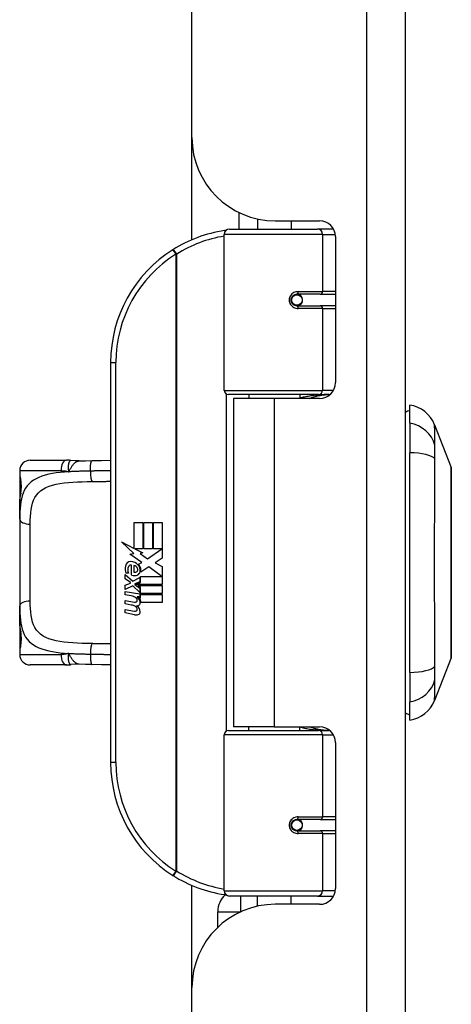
# Model space of a CAD drawing. Header units: inches. Extents: x 3 to 112, y 6 to 61.
# Tile 43 of 140: x 26.94 to 28.55, y 15.96 to 19.65. Entities that reach past the tile are written whole.
import ezdxf

# ---------------------------------------------------------------- set-up
doc = ezdxf.new("R2010")
doc.units = ezdxf.units.IN
doc.header["$MEASUREMENT"] = 0
doc.layers.add('Visible Edges(ANSI)', color=7, linetype='Continuous', lineweight=25)
doc.layers.add('Visible Tangent Edges(ANSI)', color=7, linetype='Continuous', lineweight=25)

msp = doc.modelspace()

# ---------------------------------------------------------------- linework, layer by layer
at = {"layer": 'Visible Edges(ANSI)'}
for p, q in [((28.3828, 13.5147), (28.3828, 43.0257)), ((27.5828, 19.2117), (27.5828, 37.3287)), ((27.5828, 18.8289), (27.5828, 19.2117)), ((27.7578, 18.9313), (27.7578, 18.8687)), ((27.8278, 18.9069), (27.8278, 18.8687)), ((27.8948, 18.8997), (28.0608, 18.8997)), ((27.9538, 18.8997), (27.9538, 18.8687)), ((27.723, 18.8687), (28.0529, 18.8687)), ((28.1113, 18.8687), (28.0529, 18.8687)), ((28.1113, 18.8687), (28.1127, 18.8687)), ((27.7033, 18.2643), (27.7033, 18.849)), ((28.1198, 18.8406), (28.1198, 18.2932)), ((27.9702, 18.6239), (27.9706, 18.622)), ((27.9755, 18.6226), (27.9705, 18.6226)), ((28.0624, 18.6246), (27.9755, 18.6246)), ((27.9778, 18.6225), (27.9778, 18.6244)), ((28.0624, 18.6246), (28.1198, 18.6246)), ((27.9755, 18.5813), (28.0624, 18.5813)), ((27.9785, 18.5835), (27.979, 18.5813)), ((28.1198, 18.5813), (28.0624, 18.5813)), ((27.2783, 18.3687), (27.2783, 16.8687)), ((28.0567, 18.2486), (27.7191, 18.2486)), ((27.8908, 18.2342), (27.7378, 18.2342)), ((27.7378, 18.2342), (27.7378, 17.0032)), ((27.7953, 18.2486), (27.7953, 18.2342)), ((28.0608, 18.2342), (27.8908, 18.2342)), ((27.9863, 18.2486), (27.9863, 18.2342)), ((28.0567, 18.2486), (28.0994, 18.2486)), ((28.3986, 18.1411), (28.3986, 18.2092)), ((28.3986, 18.1411), (28.3986, 18.0304)), ((28.491, 18.1352), (28.5531, 17.9755)), ((28.3986, 17.2069), (28.3986, 18.0304)), ((26.9773, 18.0025), (27.1127, 18.0025)), ((26.9379, 17.9631), (26.9379, 17.9435)), ((26.9379, 17.9435), (26.9379, 17.8196)), ((26.9379, 17.7813), (26.9379, 17.8196)), ((26.9379, 17.7813), (26.9379, 17.456)), ((27.3662, 17.7687), (27.3983, 17.7687)), ((27.3662, 17.6717), (27.3662, 17.7687)), ((27.3983, 17.7687), (27.3983, 17.67)), ((27.4028, 17.7687), (27.4349, 17.7687)), ((27.4028, 17.67), (27.4028, 17.7687)), ((27.4349, 17.7687), (27.4349, 17.67)), ((27.4391, 17.67), (27.4391, 17.7687)), ((27.4391, 17.7687), (27.4712, 17.7687)), ((27.4712, 17.7687), (27.4712, 17.6349)), ((27.3185, 17.6965), (27.3662, 17.6717)), ((27.3647, 17.6527), (27.3185, 17.6965)), ((27.3505, 17.6507), (27.3647, 17.6527)), ((27.3946, 17.6193), (27.3505, 17.6507)), ((27.3695, 17.67), (27.3989, 17.6547)), ((27.3983, 17.67), (27.3695, 17.67)), ((27.3989, 17.6547), (27.3889, 17.6527)), ((27.3889, 17.6527), (27.4169, 17.6331)), ((27.4349, 17.67), (27.4028, 17.67)), ((27.4169, 17.6331), (27.4706, 17.67)), ((27.4706, 17.67), (27.4391, 17.67)), ((27.3566, 17.5722), (27.3566, 17.6088)), ((27.3656, 17.6073), (27.3656, 17.5833)), ((27.383, 17.6123), (27.3946, 17.6193)), ((27.4712, 17.6349), (27.4451, 17.6172)), ((27.4451, 17.6172), (27.4712, 17.6034)), ((27.3329, 17.5734), (27.3608, 17.5488)), ((27.3329, 17.5572), (27.3329, 17.5734)), ((27.3446, 17.5788), (27.3356, 17.5788)), ((27.421, 17.6031), (27.3911, 17.5824)), ((27.47, 17.5665), (27.421, 17.6031)), ((27.4712, 17.6034), (27.4712, 17.5365)), ((27.3524, 17.5437), (27.3329, 17.5572)), ((27.3329, 17.5338), (27.3524, 17.5413)), ((27.3329, 17.5176), (27.3329, 17.5338)), ((27.3524, 17.5413), (27.3524, 17.5437)), ((27.3608, 17.5488), (27.3875, 17.5626)), ((27.3875, 17.5464), (27.3692, 17.5386)), ((27.3692, 17.5386), (27.3692, 17.5365)), ((27.3692, 17.5365), (27.3875, 17.5231)), ((27.3727, 17.5365), (27.3904, 17.544)), ((27.4712, 17.5365), (27.3727, 17.5365)), ((27.38, 17.5323), (27.4712, 17.5323)), ((27.3904, 17.5247), (27.38, 17.5323)), ((27.3875, 17.5626), (27.3875, 17.5464)), ((27.3904, 17.5665), (27.47, 17.5665)), ((27.3904, 17.544), (27.3904, 17.5665)), ((27.4712, 17.5323), (27.4712, 17.5026)), ((27.361, 17.5311), (27.3329, 17.5176)), ((27.3329, 17.5107), (27.3875, 17.501)), ((27.3329, 17.4975), (27.3329, 17.5107)), ((27.3554, 17.4935), (27.3329, 17.4975)), ((27.3875, 17.5068), (27.361, 17.5311)), ((27.3875, 17.5231), (27.3875, 17.5068)), ((27.3875, 17.501), (27.3875, 17.4897)), ((27.3904, 17.5026), (27.3904, 17.5247)), ((27.4712, 17.5026), (27.3904, 17.5026)), ((27.3904, 17.4984), (27.4712, 17.4984)), ((27.3904, 17.4861), (27.3904, 17.4984)), ((27.4712, 17.4984), (27.4712, 17.4687)), ((27.3329, 17.4768), (27.3674, 17.4707)), ((27.3329, 17.4636), (27.3329, 17.4768)), ((27.3554, 17.4596), (27.3329, 17.4636)), ((27.3779, 17.4905), (27.3779, 17.4876)), ((27.3875, 17.4897), (27.3779, 17.4905)), ((27.3842, 17.4866), (27.3904, 17.4861)), ((27.4712, 17.4687), (27.3917, 17.4687)), ((26.9379, 17.4177), (26.9379, 17.456)), ((27.3329, 17.4432), (27.3674, 17.4371)), ((27.3329, 17.43), (27.3329, 17.4432)), ((27.3672, 17.4233), (27.3329, 17.43)), ((26.9379, 17.4177), (26.9379, 17.2939)), ((26.9379, 17.2939), (26.9379, 17.2742)), ((28.5531, 17.2618), (28.491, 17.1021)), ((27.1127, 17.2348), (26.9773, 17.2348)), ((28.3986, 17.2069), (28.3986, 17.0962)), ((28.3986, 17.0281), (28.3986, 17.0962)), ((27.7191, 16.9887), (28.0567, 16.9887)), ((27.8908, 17.0032), (27.7378, 17.0032)), ((27.7953, 16.9887), (27.7953, 17.0032)), ((27.8908, 17.0032), (28.0608, 17.0032)), ((27.9863, 16.9887), (27.9863, 17.0032)), ((28.0994, 16.9887), (28.0567, 16.9887)), ((27.7033, 16.3883), (27.7033, 16.973)), ((28.1198, 16.9441), (28.1198, 16.3967)), ((28.0624, 16.6561), (27.9755, 16.6561)), ((27.9785, 16.6539), (27.979, 16.6561)), ((28.0624, 16.6561), (28.1198, 16.6561)), ((27.9702, 16.6134), (27.9706, 16.6153)), ((27.9705, 16.6147), (27.9755, 16.6147)), ((27.9755, 16.6128), (28.0624, 16.6128)), ((27.9778, 16.6149), (27.9778, 16.6129)), ((28.1198, 16.6128), (28.0624, 16.6128)), ((27.5828, 16.0257), (27.5828, 16.4085)), ((28.0529, 16.3687), (27.723, 16.3687)), ((27.8278, 16.3304), (27.8278, 16.3687)), ((27.9538, 16.3377), (27.9538, 16.3687)), ((28.0529, 16.3687), (28.1113, 16.3687)), ((28.1127, 16.3687), (28.1113, 16.3687)), ((28.0608, 16.3377), (27.8948, 16.3377)), ((27.6791, 16.251), (27.6791, 16.3097)), ((27.5828, 13.5147), (27.5828, 16.0257))]:
    msp.add_line(p, q, dxfattribs=at)
at = {"layer": 'Visible Edges(ANSI)', "flags": 128}
for points in [[(27.7103, 18.864), (27.71, 18.864), (27.7098, 18.8639), (27.7095, 18.8639), (27.7093, 18.8639), (27.7091, 18.8638), (27.7088, 18.8638), (27.7086, 18.8638), (27.7083, 18.8637), (27.7081, 18.8637), (27.7078, 18.8637), (27.7076, 18.8636), (27.7073, 18.8636), (27.7071, 18.8636), (27.7068, 18.8635), (27.7066, 18.8635), (27.7063, 18.8634), (27.7061, 18.8634), (27.7058, 18.8634), (27.7056, 18.8633), (27.7053, 18.8633), (27.7051, 18.8633), (27.7048, 18.8632), (27.7046, 18.8632), (27.7043, 18.8632)], [(27.9755, 18.5813), (27.9729, 18.5814), (27.9702, 18.5819), (27.9677, 18.5827), (27.9652, 18.5839), (27.9628, 18.5854), (27.9606, 18.5872), (27.9587, 18.5893), (27.957, 18.5917), (27.9557, 18.5943), (27.9547, 18.597), (27.954, 18.5999), (27.9538, 18.6029), (27.954, 18.6058), (27.9546, 18.6087), (27.9556, 18.6115), (27.957, 18.6141), (27.9586, 18.6165), (27.9606, 18.6186), (27.9628, 18.6204), (27.9651, 18.6219), (27.9676, 18.6231), (27.9702, 18.6239), (27.9729, 18.6244), (27.9755, 18.6246)], [(28.0225, 18.2341), (28.0255, 18.2353), (28.0286, 18.2365), (28.0316, 18.2376), (28.0346, 18.2386), (28.0377, 18.2396), (28.0407, 18.2405), (28.0438, 18.2414), (28.0469, 18.2422), (28.05, 18.243), (28.053, 18.2437), (28.0561, 18.2444), (28.0592, 18.245), (28.0623, 18.2456), (28.0654, 18.2461), (28.0685, 18.2466), (28.0717, 18.247), (28.0748, 18.2474), (28.0779, 18.2477), (28.081, 18.248), (28.0841, 18.2482), (28.0872, 18.2484), (28.0903, 18.2485), (28.0934, 18.2486), (28.0965, 18.2486)], [(27.1299, 18.0013), (27.1292, 18.0014), (27.1284, 18.0015), (27.1277, 18.0016), (27.127, 18.0016), (27.1263, 18.0017), (27.1256, 18.0018), (27.1248, 18.0019), (27.1241, 18.002), (27.1234, 18.002), (27.1227, 18.0021), (27.1219, 18.0022), (27.1212, 18.0022), (27.1205, 18.0023), (27.1198, 18.0023), (27.1191, 18.0023), (27.1184, 18.0024), (27.1177, 18.0024), (27.1169, 18.0024), (27.1162, 18.0025), (27.1155, 18.0025), (27.1148, 18.0025), (27.1141, 18.0025), (27.1134, 18.0025), (27.1127, 18.0025)], [(27.1602, 17.9997), (27.145, 17.9998), (27.1299, 18.0013)], [(27.1602, 17.9997), (27.184, 18.0006), (27.2083, 18.0011)], [(27.2083, 18.0011), (27.2435, 18.0016), (27.2783, 18.0021)], [(28.5534, 17.2635), (28.5534, 17.264), (28.5534, 17.2653), (28.5534, 17.2674), (28.5534, 17.2703), (28.5535, 17.2742), (28.5535, 17.2788), (28.5535, 17.2843), (28.5535, 17.2906), (28.5535, 17.2976), (28.5535, 17.3055), (28.5536, 17.3141), (28.5536, 17.3234), (28.5536, 17.3334), (28.5536, 17.344), (28.5536, 17.3554), (28.5536, 17.3674), (28.5536, 17.3799), (28.5536, 17.3931), (28.5536, 17.4068), (28.5536, 17.421), (28.5536, 17.4357), (28.5535, 17.4508), (28.5535, 17.4664), (28.5535, 17.4824), (28.5535, 17.4987), (28.5535, 17.5154), (28.5535, 17.5322), (28.5534, 17.5493), (28.5534, 17.5664), (28.5534, 17.5837), (28.5534, 17.6011), (28.5534, 17.6185), (28.5534, 17.636), (28.5534, 17.6535), (28.5534, 17.6709), (28.5534, 17.6881), (28.5535, 17.7051), (28.5535, 17.7218), (28.5535, 17.7384), (28.5535, 17.7547), (28.5535, 17.7707), (28.5535, 17.7864), (28.5536, 17.8016), (28.5536, 17.8163), (28.5536, 17.8306), (28.5536, 17.8443), (28.5536, 17.8574), (28.5536, 17.87), (28.5536, 17.882), (28.5536, 17.8933), (28.5536, 17.904), (28.5536, 17.914), (28.5536, 17.9233), (28.5535, 17.9318), (28.5535, 17.9397), (28.5535, 17.9467), (28.5535, 17.953), (28.5535, 17.9585), (28.5535, 17.9632), (28.5534, 17.967), (28.5534, 17.9699), (28.5534, 17.9721), (28.5534, 17.9733), (28.5534, 17.9738)], [(26.9418, 17.8793), (26.9427, 17.8863), (26.9434, 17.8945), (26.9436, 17.9035), (26.9434, 17.9125), (26.9428, 17.9209), (26.942, 17.928), (26.941, 17.9332), (26.9406, 17.9349), (26.9405, 17.9355)], [(26.9379, 17.8196), (26.9381, 17.8352), (26.9388, 17.8503), (26.94, 17.8651), (26.9418, 17.8793)], [(26.9418, 17.358), (26.94, 17.3722), (26.9388, 17.387), (26.9381, 17.4021), (26.9379, 17.4177)], [(26.9405, 17.3018), (26.9406, 17.3024), (26.941, 17.3041), (26.942, 17.3093), (26.9428, 17.3165), (26.9434, 17.3249), (26.9436, 17.3339), (26.9434, 17.3429), (26.9427, 17.3511), (26.9418, 17.358)], [(27.1602, 17.2376), (27.145, 17.2376), (27.1299, 17.2361)], [(27.2083, 17.2363), (27.184, 17.2368), (27.1602, 17.2376)], [(27.1127, 17.2348), (27.1134, 17.2348), (27.1141, 17.2348), (27.1148, 17.2348), (27.1155, 17.2348), (27.1162, 17.2349), (27.1169, 17.2349), (27.1177, 17.2349), (27.1184, 17.2349), (27.1191, 17.235), (27.1198, 17.235), (27.1205, 17.2351), (27.1212, 17.2351), (27.1219, 17.2352), (27.1227, 17.2352), (27.1234, 17.2353), (27.1241, 17.2354), (27.1248, 17.2354), (27.1256, 17.2355), (27.1263, 17.2356), (27.127, 17.2357), (27.1277, 17.2358), (27.1284, 17.2359), (27.1292, 17.236), (27.1299, 17.2361)], [(27.2783, 17.2352), (27.2435, 17.2357), (27.2083, 17.2363)], [(28.0965, 16.9887), (28.0934, 16.9888), (28.0903, 16.9888), (28.0872, 16.989), (28.0841, 16.9891), (28.081, 16.9893), (28.0779, 16.9896), (28.0748, 16.9899), (28.0717, 16.9903), (28.0685, 16.9907), (28.0654, 16.9912), (28.0623, 16.9917), (28.0592, 16.9923), (28.0561, 16.9929), (28.053, 16.9936), (28.05, 16.9943), (28.0469, 16.9951), (28.0438, 16.9959), (28.0407, 16.9968), (28.0377, 16.9977), (28.0346, 16.9987), (28.0316, 16.9997), (28.0286, 17.0008), (28.0255, 17.002), (28.0225, 17.0032)], [(27.9755, 16.6128), (27.9729, 16.6129), (27.9702, 16.6134), (27.9676, 16.6142), (27.9651, 16.6154), (27.9628, 16.6169), (27.9606, 16.6187), (27.9586, 16.6208), (27.957, 16.6232), (27.9556, 16.6258), (27.9546, 16.6286), (27.954, 16.6315), (27.9538, 16.6344), (27.954, 16.6374), (27.9547, 16.6403), (27.9557, 16.6431), (27.957, 16.6457), (27.9587, 16.648), (27.9606, 16.6501), (27.9628, 16.6519), (27.9652, 16.6534), (27.9677, 16.6546), (27.9702, 16.6554), (27.9729, 16.6559), (27.9755, 16.6561)], [(27.7043, 16.3742), (27.7046, 16.3741), (27.7048, 16.3741), (27.7051, 16.374), (27.7053, 16.374), (27.7056, 16.374), (27.7058, 16.3739), (27.7061, 16.3739), (27.7063, 16.3739), (27.7066, 16.3738), (27.7068, 16.3738), (27.7071, 16.3738), (27.7073, 16.3737), (27.7076, 16.3737), (27.7078, 16.3737), (27.7081, 16.3736), (27.7083, 16.3736), (27.7086, 16.3735), (27.7088, 16.3735), (27.7091, 16.3735), (27.7093, 16.3734), (27.7095, 16.3734), (27.7098, 16.3734), (27.71, 16.3733), (27.7103, 16.3733)]]:
    msp.add_lwpolyline(points, dxfattribs=at)
at = {"layer": 'Visible Edges(ANSI)'}
for centre in [(27.9755, 18.6029), (27.9755, 16.6344)]:
    msp.add_circle(centre, 0.0197, dxfattribs=at)
for centre, radius, start, end in [((27.8948, 19.2117), 0.312, 180, 270), ((28.0608, 18.8406), 0.0591, 0, 90), ((27.7783, 18.3687), 0.5, 98.5081, 122.2377), ((27.723, 18.849), 0.0197, 90, 180), ((27.7783, 18.3687), 0.5, 122.2377, 180), ((27.9755, 18.6029), 0.0217, 279.147, 90), ((28.0608, 18.2932), 0.0591, 270, 0), ((27.7191, 18.2643), 0.0157, 180, 270), ((28.3809, 18.0924), 0.1181, 21.2505, 81.3991), ((28.4064, 18.1502), 0.0394, 101.537, 126.8699), ((26.9773, 17.9631), 0.0394, 90, 180), ((28.5485, 17.9738), 0.00492, 0.2088, 21.2505), ((26.9576, 17.9435), 0.0197, 180, 213.12), ((27.353, 17.6029), 0.0197, 86.5646, 171.5605), ((27.3539, 17.5996), 0.0096, 73.5261, 154.6784), ((27.3518, 17.5828), 0.0398, 44.1684, 86.5646), ((27.3636, 17.5906), 0.0168, 19.3797, 82.9975), ((27.359, 17.5897), 0.0299, 350.4085, 44.1684), ((27.359, 17.5897), 0.033, 347.079, 43.1785), ((27.3936, 17.5968), 0.0607, 171.5605, 197.3343), ((27.373, 17.5905), 0.0307, 154.6784, 202.5609), ((27.368, 17.5979), 0.0282, 246.1555, 293.8445), ((27.3702, 17.5916), 0.00955, 241.4547, 321.1652), ((27.3691, 17.5925), 0.0109, 321.1652, 19.3797), ((27.3733, 17.5861), 0.0152, 293.8445, 355.0802), ((27.3474, 17.4477), 0.0465, 57.5992, 80), ((27.348, 17.4137), 0.0465, 58.5584, 80.8257), ((27.3696, 17.4828), 0.0123, 260, 293.5571), ((27.3655, 17.4763), 0.0126, 6.03, 57.5992), ((27.3721, 17.477), 0.006, 293.5571, 6.03), ((27.365, 17.4674), 0.024, 359.4776, 57.4114), ((27.3789, 17.4672), 0.0101, 286.9928, 359.4776), ((27.3677, 17.4692), 0.024, 358.7952, 46.5849), ((27.3727, 17.4516), 0.0288, 259, 288.4748), ((27.3696, 17.4492), 0.0123, 259.9922, 293.5487), ((27.3655, 17.4427), 0.0126, 6.1027, 57.6083), ((27.3721, 17.4434), 0.006, 293.5487, 6.1027), ((27.3734, 17.4851), 0.0288, 273.6169, 286.9928), ((27.3644, 17.4343), 0.0246, 359.6788, 63.9508), ((27.3785, 17.4342), 0.0105, 288.4748, 359.6788), ((26.9576, 17.2939), 0.0197, 146.88, 180), ((26.9773, 17.2742), 0.0394, 180, 270), ((28.5485, 17.2636), 0.00492, 338.7495, 359.7912), ((28.3809, 17.1449), 0.1181, 278.6009, 338.7495), ((28.4064, 17.0872), 0.0394, 233.1301, 258.463), ((27.7191, 16.973), 0.0157, 90, 180), ((28.0608, 16.9441), 0.0591, 0, 90), ((27.7783, 16.8687), 0.5, 180, 237.7623), ((27.9755, 16.6344), 0.0217, 270, 80.853), ((27.7783, 16.8687), 0.5, 237.7623, 261.4919), ((27.723, 16.3883), 0.0197, 180, 270), ((28.0608, 16.3967), 0.0591, 270, 0), ((27.7651, 16.3097), 0.086, 131.8921, 180), ((27.8948, 16.0257), 0.312, 90, 180)]:
    msp.add_arc(centre, radius, start, end, dxfattribs=at)
at = {"layer": 'Visible Tangent Edges(ANSI)'}
for p, q in [((28.2368, 43.0257), (28.2368, 13.5147)), ((28.0719, 18.849), (27.7033, 18.849)), ((28.0719, 18.849), (28.1192, 18.849)), ((28.0719, 18.849), (28.0719, 18.6344)), ((27.5116, 18.7916), (27.5221, 18.7749)), ((27.5221, 18.7749), (27.5221, 16.4624)), ((27.5221, 18.7749), (27.5258, 18.7749)), ((27.5258, 16.4624), (27.5258, 18.7749)), ((27.9802, 18.6344), (28.0719, 18.6344)), ((28.1198, 18.6344), (28.0719, 18.6344)), ((28.0719, 18.5714), (27.9802, 18.5714)), ((28.0719, 18.5714), (28.0719, 18.2643)), ((28.0719, 18.5714), (28.1198, 18.5714)), ((27.2783, 18.3687), (27.298, 18.3687)), ((27.298, 16.8687), (27.298, 18.3687)), ((27.7033, 18.2643), (28.0719, 18.2643)), ((27.711, 18.2508), (27.711, 16.9865)), ((27.8908, 18.2342), (27.8908, 17.0032)), ((28.1123, 18.2643), (28.0719, 18.2643)), ((27.0927, 17.9631), (26.9379, 17.9631)), ((26.9379, 17.9435), (26.9385, 17.9435)), ((26.9773, 17.4746), (26.9773, 17.7627)), ((26.9385, 17.2939), (26.9379, 17.2939)), ((26.9379, 17.2742), (27.0927, 17.2742)), ((28.0719, 16.973), (27.7033, 16.973)), ((28.0719, 16.973), (28.1123, 16.973)), ((28.0719, 16.973), (28.0719, 16.6659)), ((27.298, 16.8687), (27.2783, 16.8687)), ((27.9802, 16.6659), (28.0719, 16.6659)), ((28.1198, 16.6659), (28.0719, 16.6659)), ((28.0719, 16.6029), (27.9802, 16.6029)), ((28.0719, 16.6029), (28.0719, 16.3883)), ((28.0719, 16.6029), (28.1198, 16.6029)), ((27.5221, 16.4624), (27.5116, 16.4457)), ((27.5258, 16.4624), (27.5221, 16.4624)), ((27.7033, 16.3883), (28.0719, 16.3883)), ((28.1192, 16.3883), (28.0719, 16.3883)), ((27.7651, 16.3687), (27.7651, 16.3097)), ((27.6791, 16.3097), (27.7651, 16.3097)), ((27.7651, 16.3097), (27.7651, 16.3094)), ((27.7651, 16.3097), (27.7656, 16.3097))]:
    msp.add_line(p, q, dxfattribs=at)
at = {"layer": 'Visible Tangent Edges(ANSI)', "flags": 128}
for points in [[(27.9802, 18.6344), (27.9761, 18.6342), (27.9721, 18.6335), (27.9681, 18.6323), (27.9643, 18.6306), (27.9607, 18.6284), (27.9573, 18.6258), (27.9543, 18.6227), (27.9517, 18.6192), (27.9497, 18.6154), (27.9482, 18.6114), (27.9472, 18.6072), (27.9469, 18.6029), (27.9473, 18.5986), (27.9482, 18.5944), (27.9497, 18.5903), (27.9518, 18.5865), (27.9544, 18.5831), (27.9574, 18.58), (27.9607, 18.5774), (27.9643, 18.5752), (27.9682, 18.5736), (27.9721, 18.5724), (27.9762, 18.5717), (27.9802, 18.5714)], [(28.0965, 18.2486), (28.0919, 18.2486), (28.0872, 18.2485), (28.0825, 18.2484), (28.0779, 18.2482), (28.0732, 18.248), (28.0685, 18.2477), (28.0639, 18.2474), (28.0592, 18.2471), (28.0546, 18.2467), (28.0499, 18.2463), (28.0453, 18.2458), (28.0406, 18.2452), (28.036, 18.2446), (28.0314, 18.244), (28.0268, 18.2433), (28.0223, 18.2426), (28.0177, 18.2418), (28.0131, 18.241), (28.0086, 18.2401), (28.0041, 18.2392), (27.9996, 18.2382), (27.9951, 18.2372), (27.9907, 18.2361), (27.9863, 18.2349)], [(28.4925, 18.0586), (28.4924, 18.0668), (28.4923, 18.0724), (28.4923, 18.0777), (28.4922, 18.0829), (28.4922, 18.0878), (28.4921, 18.0925), (28.492, 18.097), (28.492, 18.1013), (28.4919, 18.1053), (28.4918, 18.1091), (28.4917, 18.1126), (28.4916, 18.1159), (28.4915, 18.1189), (28.4915, 18.1217), (28.4914, 18.1243), (28.4913, 18.1266), (28.4912, 18.1286), (28.4912, 18.1303), (28.4911, 18.1318), (28.4911, 18.133), (28.491, 18.134), (28.491, 18.1347), (28.491, 18.1351), (28.491, 18.1352)], [(28.4925, 18.0072), (28.4925, 18.01), (28.4925, 18.0128), (28.4924, 18.0155), (28.4924, 18.0181), (28.4924, 18.0207), (28.4924, 18.0232), (28.4924, 18.0257), (28.4924, 18.0282), (28.4923, 18.0306), (28.4923, 18.0329), (28.4923, 18.0352), (28.4923, 18.0374), (28.4923, 18.0396), (28.4923, 18.0416), (28.4923, 18.0437), (28.4924, 18.0456), (28.4924, 18.0475), (28.4924, 18.0493), (28.4924, 18.051), (28.4924, 18.0527), (28.4924, 18.0543), (28.4925, 18.0558), (28.4925, 18.0572), (28.4925, 18.0586)], [(27.1299, 18.0013), (27.1291, 18.0013), (27.1283, 18.0011), (27.1274, 18.0008), (27.1266, 18.0002), (27.1258, 17.9995), (27.1251, 17.9987), (27.1243, 17.9976), (27.1236, 17.9964), (27.1229, 17.9949), (27.1222, 17.9934), (27.1216, 17.9917), (27.1211, 17.9898), (27.1206, 17.9878), (27.1202, 17.9857), (27.1198, 17.9834), (27.1196, 17.981), (27.1194, 17.9786), (27.1193, 17.976), (27.1193, 17.9734), (27.1194, 17.9707), (27.1197, 17.9679), (27.1201, 17.965), (27.1207, 17.962), (27.1215, 17.959)], [(27.1215, 17.959), (27.1229, 17.9616), (27.1243, 17.9642), (27.1257, 17.9668), (27.1271, 17.9693), (27.1285, 17.9718), (27.13, 17.9743), (27.1315, 17.9767), (27.133, 17.979), (27.1345, 17.9812), (27.1361, 17.9834), (27.1376, 17.9854), (27.1393, 17.9873), (27.1409, 17.9892), (27.1426, 17.9909), (27.1443, 17.9924), (27.146, 17.9938), (27.1477, 17.9951), (27.1495, 17.9963), (27.1512, 17.9972), (27.153, 17.9981), (27.1548, 17.9987), (27.1566, 17.9992), (27.1584, 17.9995), (27.1602, 17.9997)], [(27.2026, 17.9617), (27.2026, 17.964), (27.2026, 17.9663), (27.2026, 17.9687), (27.2026, 17.9711), (27.2027, 17.9735), (27.2028, 17.976), (27.2029, 17.9783), (27.2031, 17.9807), (27.2033, 17.983), (27.2035, 17.9852), (27.2037, 17.9873), (27.204, 17.9893), (27.2043, 17.9911), (27.2046, 17.9929), (27.2049, 17.9944), (27.2053, 17.9959), (27.2056, 17.9971), (27.206, 17.9982), (27.2064, 17.9991), (27.2068, 17.9998), (27.2071, 18.0004), (27.2075, 18.0007), (27.2079, 18.001), (27.2083, 18.0011)], [(28.4925, 17.2301), (28.4923, 17.2636), (28.4922, 17.2947), (28.4921, 17.326), (28.492, 17.3577), (28.4918, 17.3896), (28.4916, 17.4218), (28.4915, 17.4542), (28.4913, 17.4868), (28.4912, 17.5196), (28.4911, 17.5525), (28.491, 17.5854), (28.491, 17.6185), (28.491, 17.6515), (28.4911, 17.6845), (28.4912, 17.7174), (28.4913, 17.7501), (28.4915, 17.7828), (28.4916, 17.8152), (28.4918, 17.8475), (28.492, 17.8795), (28.4921, 17.9112), (28.4922, 17.9426), (28.4923, 17.9737), (28.4925, 18.0072)], [(28.5531, 17.9755), (28.5531, 17.9754), (28.5531, 17.9749), (28.5531, 17.9742), (28.5531, 17.9731), (28.5531, 17.9718), (28.5531, 17.9701), (28.5531, 17.9682), (28.5531, 17.966), (28.5532, 17.9635), (28.5532, 17.9606), (28.5532, 17.9576), (28.5532, 17.9542), (28.5532, 17.9506), (28.5533, 17.9466), (28.5533, 17.9425), (28.5533, 17.938), (28.5533, 17.9333), (28.5533, 17.9283), (28.5534, 17.9231), (28.5534, 17.9176), (28.5534, 17.9119), (28.5534, 17.9059), (28.5534, 17.8997), (28.5535, 17.8933)], [(27.1215, 17.959), (27.1053, 17.9578), (27.0897, 17.9564), (27.0747, 17.9546), (27.0602, 17.9523), (27.0465, 17.9496), (27.0334, 17.9464), (27.0212, 17.9426), (27.0098, 17.9381), (26.9994, 17.9331), (26.9898, 17.9273), (26.981, 17.9209), (26.9732, 17.9139), (26.9662, 17.9062), (26.9602, 17.8978), (26.9551, 17.8886), (26.9508, 17.8789), (26.9472, 17.8685), (26.9444, 17.8575), (26.9421, 17.846), (26.9404, 17.8339), (26.9392, 17.8214), (26.9385, 17.8084), (26.9381, 17.795), (26.9379, 17.7813)], [(26.9418, 17.8762), (26.9423, 17.8791), (26.9427, 17.8822), (26.9431, 17.8855), (26.9434, 17.889), (26.9437, 17.8927), (26.9439, 17.8964), (26.944, 17.9003), (26.944, 17.9041), (26.944, 17.908), (26.9439, 17.9118), (26.9436, 17.9156), (26.9434, 17.9192), (26.9431, 17.9227), (26.9427, 17.926), (26.9423, 17.9291), (26.9418, 17.932), (26.9414, 17.9346), (26.9409, 17.9368), (26.9404, 17.9388), (26.94, 17.9404), (26.9396, 17.9417), (26.9392, 17.9427), (26.9388, 17.9433), (26.9385, 17.9435)], [(27.0927, 17.9631), (27.0938, 17.9631), (27.095, 17.9631), (27.0962, 17.9631), (27.0974, 17.963), (27.0986, 17.963), (27.0998, 17.9629), (27.101, 17.9628), (27.1022, 17.9627), (27.1034, 17.9626), (27.1046, 17.9624), (27.1058, 17.9623), (27.107, 17.9621), (27.1082, 17.962), (27.1094, 17.9618), (27.1106, 17.9616), (27.1118, 17.9613), (27.113, 17.9611), (27.1143, 17.9608), (27.1155, 17.9606), (27.1167, 17.9603), (27.1179, 17.96), (27.1191, 17.9597), (27.1203, 17.9593), (27.1215, 17.959)], [(27.2026, 17.9617), (27.1991, 17.9616), (27.1956, 17.9616), (27.1921, 17.9615), (27.1887, 17.9615), (27.1852, 17.9614), (27.1817, 17.9613), (27.1783, 17.9613), (27.1749, 17.9612), (27.1714, 17.9611), (27.168, 17.961), (27.1646, 17.9609), (27.1612, 17.9608), (27.1578, 17.9607), (27.1544, 17.9606), (27.1511, 17.9605), (27.1477, 17.9603), (27.1444, 17.9602), (27.1411, 17.9601), (27.1378, 17.9599), (27.1345, 17.9597), (27.1312, 17.9596), (27.1279, 17.9594), (27.1247, 17.9592), (27.1215, 17.959)], [(27.2783, 17.9629), (27.2752, 17.9629), (27.2721, 17.9628), (27.269, 17.9628), (27.2658, 17.9627), (27.2627, 17.9627), (27.2596, 17.9626), (27.2564, 17.9626), (27.2533, 17.9625), (27.2501, 17.9625), (27.247, 17.9624), (27.2438, 17.9624), (27.2407, 17.9623), (27.2375, 17.9623), (27.2344, 17.9622), (27.2312, 17.9622), (27.228, 17.9621), (27.2248, 17.9621), (27.2217, 17.962), (27.2185, 17.962), (27.2153, 17.9619), (27.2121, 17.9618), (27.209, 17.9618), (27.2058, 17.9617), (27.2026, 17.9617)], [(26.9773, 17.7627), (26.9775, 17.7772), (26.978, 17.7913), (26.979, 17.8048), (26.9806, 17.8177), (26.9829, 17.83), (26.986, 17.8416), (26.9899, 17.8525), (26.9948, 17.8625), (27.0008, 17.8717), (27.0079, 17.8799), (27.0162, 17.8874), (27.0256, 17.894), (27.0361, 17.8997), (27.0477, 17.9047), (27.0603, 17.9088), (27.074, 17.9122), (27.0886, 17.9149), (27.1041, 17.9171), (27.1202, 17.9189), (27.137, 17.9201), (27.1544, 17.9211), (27.1722, 17.9217), (27.1904, 17.9222), (27.2089, 17.9225)], [(27.2089, 17.9225), (27.2118, 17.9225), (27.2147, 17.9226), (27.2176, 17.9226), (27.2205, 17.9226), (27.2234, 17.9227), (27.2263, 17.9227), (27.2293, 17.9228), (27.2322, 17.9228), (27.2351, 17.9228), (27.238, 17.9229), (27.2409, 17.9229), (27.2438, 17.923), (27.2467, 17.923), (27.2495, 17.9231), (27.2524, 17.9231), (27.2553, 17.9231), (27.2582, 17.9232), (27.2611, 17.9232), (27.264, 17.9233), (27.2668, 17.9233), (27.2697, 17.9233), (27.2726, 17.9234), (27.2755, 17.9234), (27.2783, 17.9234)], [(26.9379, 17.8196), (26.9379, 17.8222), (26.938, 17.8247), (26.938, 17.8272), (26.938, 17.8297), (26.9381, 17.8322), (26.9381, 17.8347), (26.9382, 17.8371), (26.9383, 17.8396), (26.9384, 17.842), (26.9385, 17.8444), (26.9386, 17.8468), (26.9388, 17.8491), (26.9389, 17.8515), (26.9391, 17.8538), (26.9393, 17.8562), (26.9395, 17.8585), (26.9397, 17.8608), (26.94, 17.863), (26.9402, 17.8653), (26.9405, 17.8675), (26.9408, 17.8697), (26.9411, 17.8719), (26.9415, 17.8741), (26.9418, 17.8762)], [(28.5535, 17.8933), (28.5535, 17.8915), (28.5535, 17.8897), (28.5535, 17.8879), (28.5535, 17.886), (28.5535, 17.8842), (28.5535, 17.8823), (28.5535, 17.8805), (28.5535, 17.8786), (28.5535, 17.8766), (28.5535, 17.8747), (28.5535, 17.8728), (28.5535, 17.8708), (28.5535, 17.8689), (28.5535, 17.8669), (28.5535, 17.8649), (28.5535, 17.8629), (28.5535, 17.8608), (28.5535, 17.8588), (28.5535, 17.8567), (28.5535, 17.8546), (28.5535, 17.8526), (28.5535, 17.8505), (28.5535, 17.8483), (28.5535, 17.8462)], [(28.5535, 17.8462), (28.5534, 17.8301), (28.5534, 17.8132), (28.5533, 17.7957), (28.5533, 17.7775), (28.5533, 17.7588), (28.5532, 17.7396), (28.5532, 17.7201), (28.5531, 17.7002), (28.5531, 17.68), (28.5531, 17.6597), (28.5531, 17.6392), (28.5531, 17.6185), (28.5531, 17.5979), (28.5531, 17.5774), (28.5531, 17.5571), (28.5531, 17.537), (28.5532, 17.5171), (28.5532, 17.4975), (28.5533, 17.4783), (28.5533, 17.4596), (28.5533, 17.4415), (28.5534, 17.424), (28.5534, 17.4072), (28.5535, 17.3911)], [(27.2089, 17.3148), (27.1904, 17.3151), (27.1721, 17.3156), (27.1541, 17.3163), (27.1367, 17.3173), (27.1199, 17.3186), (27.1038, 17.3203), (27.0884, 17.3224), (27.0738, 17.3252), (27.0601, 17.3286), (27.0475, 17.3328), (27.0359, 17.3377), (27.0255, 17.3434), (27.0161, 17.35), (27.0078, 17.3574), (27.0007, 17.3657), (26.9948, 17.3749), (26.9899, 17.3849), (26.986, 17.3958), (26.9829, 17.4074), (26.9807, 17.4197), (26.979, 17.4326), (26.978, 17.4461), (26.9775, 17.4601), (26.9773, 17.4746)], [(26.9379, 17.456), (26.9381, 17.4423), (26.9385, 17.429), (26.9393, 17.416), (26.9405, 17.4035), (26.9422, 17.3914), (26.9444, 17.3799), (26.9473, 17.3689), (26.9508, 17.3585), (26.9551, 17.3487), (26.9602, 17.3395), (26.9662, 17.3311), (26.9731, 17.3234), (26.9809, 17.3163), (26.9897, 17.31), (26.9993, 17.3043), (27.0098, 17.2992), (27.0212, 17.2948), (27.0334, 17.291), (27.0464, 17.2877), (27.0602, 17.285), (27.0746, 17.2828), (27.0897, 17.2809), (27.1053, 17.2795), (27.1215, 17.2783)], [(26.9418, 17.3611), (26.9415, 17.3632), (26.9411, 17.3654), (26.9408, 17.3676), (26.9405, 17.3698), (26.9402, 17.372), (26.94, 17.3743), (26.9397, 17.3765), (26.9395, 17.3788), (26.9393, 17.3811), (26.9391, 17.3835), (26.9389, 17.3858), (26.9388, 17.3882), (26.9386, 17.3905), (26.9385, 17.3929), (26.9384, 17.3953), (26.9383, 17.3978), (26.9382, 17.4002), (26.9381, 17.4027), (26.9381, 17.4051), (26.938, 17.4076), (26.938, 17.4101), (26.938, 17.4126), (26.9379, 17.4151), (26.9379, 17.4177)], [(28.5535, 17.3911), (28.5535, 17.389), (28.5535, 17.3869), (28.5535, 17.3848), (28.5535, 17.3827), (28.5535, 17.3806), (28.5535, 17.3785), (28.5535, 17.3765), (28.5535, 17.3745), (28.5535, 17.3724), (28.5535, 17.3704), (28.5535, 17.3685), (28.5535, 17.3665), (28.5535, 17.3645), (28.5535, 17.3626), (28.5535, 17.3607), (28.5535, 17.3588), (28.5535, 17.3569), (28.5535, 17.355), (28.5535, 17.3531), (28.5535, 17.3513), (28.5535, 17.3494), (28.5535, 17.3476), (28.5535, 17.3458), (28.5535, 17.344)], [(26.9385, 17.2939), (26.9388, 17.294), (26.9392, 17.2946), (26.9395, 17.2956), (26.94, 17.2969), (26.9404, 17.2985), (26.9409, 17.3005), (26.9414, 17.3028), (26.9418, 17.3054), (26.9423, 17.3082), (26.9427, 17.3113), (26.9431, 17.3147), (26.9434, 17.3182), (26.9437, 17.3218), (26.9439, 17.3256), (26.944, 17.3294), (26.944, 17.3333), (26.944, 17.3371), (26.9438, 17.3409), (26.9436, 17.3447), (26.9434, 17.3483), (26.9431, 17.3518), (26.9427, 17.3551), (26.9423, 17.3582), (26.9418, 17.3611)], [(27.2783, 17.3139), (27.2754, 17.3139), (27.2726, 17.3139), (27.2697, 17.314), (27.2668, 17.314), (27.264, 17.314), (27.2611, 17.3141), (27.2582, 17.3141), (27.2553, 17.3142), (27.2525, 17.3142), (27.2496, 17.3142), (27.2467, 17.3143), (27.2438, 17.3143), (27.2409, 17.3144), (27.238, 17.3144), (27.2351, 17.3145), (27.2322, 17.3145), (27.2293, 17.3145), (27.2264, 17.3146), (27.2235, 17.3146), (27.2206, 17.3147), (27.2176, 17.3147), (27.2147, 17.3147), (27.2118, 17.3148), (27.2089, 17.3148)], [(28.5535, 17.344), (28.5534, 17.3376), (28.5534, 17.3314), (28.5534, 17.3254), (28.5534, 17.3197), (28.5534, 17.3142), (28.5533, 17.309), (28.5533, 17.304), (28.5533, 17.2993), (28.5533, 17.2948), (28.5532, 17.2906), (28.5532, 17.2867), (28.5532, 17.2831), (28.5532, 17.2797), (28.5532, 17.2766), (28.5532, 17.2738), (28.5531, 17.2713), (28.5531, 17.2691), (28.5531, 17.2671), (28.5531, 17.2655), (28.5531, 17.2642), (28.5531, 17.2631), (28.5531, 17.2624), (28.5531, 17.2619), (28.5531, 17.2618)], [(27.1215, 17.2783), (27.1203, 17.278), (27.1191, 17.2776), (27.1179, 17.2773), (27.1167, 17.277), (27.1155, 17.2767), (27.1143, 17.2765), (27.113, 17.2762), (27.1118, 17.276), (27.1106, 17.2758), (27.1094, 17.2755), (27.1082, 17.2754), (27.107, 17.2752), (27.1058, 17.275), (27.1046, 17.2749), (27.1034, 17.2747), (27.1022, 17.2746), (27.101, 17.2745), (27.0998, 17.2744), (27.0986, 17.2743), (27.0974, 17.2743), (27.0962, 17.2742), (27.095, 17.2742), (27.0938, 17.2742), (27.0927, 17.2742)], [(27.1215, 17.2783), (27.1207, 17.2753), (27.1201, 17.2723), (27.1197, 17.2695), (27.1194, 17.2667), (27.1193, 17.2639), (27.1193, 17.2613), (27.1194, 17.2587), (27.1196, 17.2563), (27.1198, 17.2539), (27.1202, 17.2516), (27.1206, 17.2495), (27.1211, 17.2475), (27.1216, 17.2456), (27.1222, 17.2439), (27.1229, 17.2424), (27.1236, 17.241), (27.1243, 17.2397), (27.1251, 17.2387), (27.1258, 17.2378), (27.1266, 17.2371), (27.1274, 17.2365), (27.1283, 17.2362), (27.1291, 17.236), (27.1299, 17.2361)], [(27.1602, 17.2376), (27.1584, 17.2378), (27.1566, 17.2381), (27.1548, 17.2386), (27.153, 17.2393), (27.1512, 17.2401), (27.1495, 17.241), (27.1477, 17.2422), (27.146, 17.2435), (27.1443, 17.2449), (27.1426, 17.2465), (27.1409, 17.2482), (27.1393, 17.25), (27.1376, 17.2519), (27.1361, 17.2539), (27.1345, 17.2561), (27.133, 17.2583), (27.1315, 17.2606), (27.13, 17.263), (27.1285, 17.2655), (27.1271, 17.268), (27.1257, 17.2705), (27.1243, 17.2731), (27.1229, 17.2757), (27.1215, 17.2783)], [(27.1215, 17.2783), (27.1247, 17.2781), (27.1279, 17.2779), (27.1312, 17.2777), (27.1345, 17.2776), (27.1378, 17.2774), (27.1411, 17.2773), (27.1444, 17.2771), (27.1478, 17.277), (27.1511, 17.2768), (27.1545, 17.2767), (27.1579, 17.2766), (27.1612, 17.2765), (27.1647, 17.2764), (27.1681, 17.2763), (27.1715, 17.2762), (27.1749, 17.2761), (27.1784, 17.276), (27.1818, 17.276), (27.1853, 17.2759), (27.1887, 17.2758), (27.1922, 17.2758), (27.1956, 17.2757), (27.1991, 17.2757), (27.2026, 17.2756)], [(27.2026, 17.2756), (27.2026, 17.2733), (27.2026, 17.271), (27.2026, 17.2686), (27.2026, 17.2662), (27.2027, 17.2638), (27.2028, 17.2614), (27.2029, 17.259), (27.2031, 17.2566), (27.2033, 17.2544), (27.2035, 17.2521), (27.2037, 17.25), (27.204, 17.248), (27.2043, 17.2462), (27.2046, 17.2444), (27.2049, 17.2429), (27.2053, 17.2415), (27.2056, 17.2402), (27.206, 17.2391), (27.2064, 17.2382), (27.2068, 17.2375), (27.2071, 17.237), (27.2075, 17.2366), (27.2079, 17.2363), (27.2083, 17.2363)], [(27.2026, 17.2756), (27.2058, 17.2756), (27.209, 17.2755), (27.2122, 17.2755), (27.2153, 17.2754), (27.2185, 17.2754), (27.2217, 17.2753), (27.2249, 17.2752), (27.2281, 17.2752), (27.2312, 17.2751), (27.2344, 17.2751), (27.2376, 17.275), (27.2407, 17.275), (27.2439, 17.2749), (27.247, 17.2749), (27.2502, 17.2748), (27.2533, 17.2747), (27.2564, 17.2747), (27.2596, 17.2746), (27.2627, 17.2746), (27.2658, 17.2746), (27.2689, 17.2745), (27.2721, 17.2745), (27.2752, 17.2744), (27.2783, 17.2744)], [(28.4925, 17.1787), (28.4925, 17.1801), (28.4925, 17.1815), (28.4924, 17.183), (28.4924, 17.1846), (28.4924, 17.1863), (28.4924, 17.188), (28.4924, 17.1898), (28.4924, 17.1917), (28.4923, 17.1936), (28.4923, 17.1956), (28.4923, 17.1977), (28.4923, 17.1998), (28.4923, 17.2021), (28.4923, 17.2043), (28.4923, 17.2067), (28.4924, 17.2091), (28.4924, 17.2115), (28.4924, 17.214), (28.4924, 17.2166), (28.4924, 17.2192), (28.4924, 17.2218), (28.4925, 17.2245), (28.4925, 17.2273), (28.4925, 17.2301)], [(28.491, 17.1021), (28.491, 17.1022), (28.491, 17.1026), (28.491, 17.1033), (28.4911, 17.1043), (28.4911, 17.1055), (28.4912, 17.107), (28.4912, 17.1087), (28.4913, 17.1107), (28.4914, 17.113), (28.4915, 17.1156), (28.4915, 17.1184), (28.4916, 17.1214), (28.4917, 17.1247), (28.4918, 17.1283), (28.4919, 17.132), (28.492, 17.1361), (28.492, 17.1403), (28.4921, 17.1448), (28.4922, 17.1495), (28.4922, 17.1544), (28.4923, 17.1596), (28.4923, 17.1649), (28.4924, 17.1705), (28.4925, 17.1787)], [(27.9863, 17.0024), (27.9907, 17.0012), (27.9951, 17.0002), (27.9996, 16.9991), (28.0041, 16.9981), (28.0086, 16.9972), (28.0131, 16.9963), (28.0177, 16.9955), (28.0223, 16.9947), (28.0268, 16.994), (28.0314, 16.9933), (28.036, 16.9927), (28.0406, 16.9921), (28.0453, 16.9915), (28.0499, 16.9911), (28.0546, 16.9906), (28.0592, 16.9902), (28.0639, 16.9899), (28.0685, 16.9896), (28.0732, 16.9893), (28.0779, 16.9891), (28.0825, 16.9889), (28.0872, 16.9888), (28.0919, 16.9888), (28.0965, 16.9887)], [(27.9802, 16.6659), (27.9762, 16.6657), (27.9721, 16.6649), (27.9682, 16.6637), (27.9643, 16.662), (27.9607, 16.6599), (27.9574, 16.6573), (27.9544, 16.6543), (27.9518, 16.6508), (27.9497, 16.647), (27.9482, 16.6429), (27.9473, 16.6387), (27.9469, 16.6344), (27.9473, 16.6302), (27.9482, 16.6259), (27.9497, 16.6219), (27.9517, 16.6181), (27.9543, 16.6146), (27.9573, 16.6115), (27.9607, 16.6089), (27.9643, 16.6067), (27.9681, 16.605), (27.9721, 16.6039), (27.9761, 16.6031), (27.9802, 16.6029)]]:
    msp.add_lwpolyline(points, dxfattribs=at)
at = {"layer": 'Visible Tangent Edges(ANSI)'}
for centre, start, end in [((27.7821, 18.3687), 99.4349, 122.2377), ((27.7783, 18.3687), 122.2377, 180), ((27.7783, 16.8687), 180, 237.7623), ((27.7821, 16.8687), 237.7623, 260.5651)]:
    msp.add_arc(centre, 0.4803, start, end, dxfattribs=at)
for centre, major_axis, ratio, start_param, end_param in [((27.7073, 18.8437), (-0.0029, 0.0195), 0.187781, 5.698095, 6.283185), ((28.0529, 18.849), (0, 0.0197), 0.965926, 4.712389, 6.283185), ((28.1113, 18.849), (0, 0.0197), 0.965926, 6.20384, 6.283185), ((27.5221, 18.7749), (-0.0105, 0.0167), 0.161367, 4.610972, 6.283185), ((27.9755, 18.6344), (0, -0.00984), 0.476565, 0, 1.570796), ((28.0624, 18.6344), (0, -0.00984), 0.965926, 0, 1.570796), ((27.9755, 18.5714), (0, 0.00984), 0.476565, 4.712389, 6.283185), ((28.0624, 18.5714), (0, 0.00984), 0.965926, 4.712389, 6.283185), ((28.0567, 18.2643), (0, -0.0157), 0.965926, 0, 1.570796), ((28.3786, 18.0309), (0.117, -0.0158), 0.948273, 0.391156, 1.528426), ((28.3786, 17.993), (0.118, 0.0053), 0.314585, 0.249322, 1.386592), ((27.1127, 17.9631), (0, 0.0394), 0.508749, 0, 1.570796), ((26.9582, 17.9435), (0, 0.0197), 0.998051, 1.570796, 2.050029), ((27.2089, 17.9617), (0.0006, -0.0394), 0.159697, 4.710006, 6.190013), ((26.9613, 17.8762), (-0.0194, 0.0031), 0.702907, 0, 0.222077), ((26.9773, 17.7813), (-0.0394, 0), 0.472046, 0, 1.570796), ((26.9773, 17.456), (-0.0394, 0), 0.472046, 4.712389, 6.283185), ((26.9613, 17.3611), (-0.0194, -0.0031), 0.702907, 6.061108, 6.283185), ((27.2089, 17.2756), (0.0006, 0.0394), 0.159697, 0.093172, 1.573179), ((26.9582, 17.2939), (0, 0.0197), 0.998051, 1.091081, 1.570796), ((27.1127, 17.2742), (0, -0.0394), 0.508749, 4.712389, 6.283185), ((28.3786, 17.2444), (0.118, -0.0053), 0.314585, 4.896593, 6.033863), ((28.3786, 17.2064), (0.117, 0.0158), 0.948273, 4.754759, 5.892029), ((28.0567, 16.973), (0, 0.0157), 0.965926, 4.712389, 6.283185), ((27.9755, 16.6659), (0, -0.00984), 0.476565, 0, 1.570796), ((28.0624, 16.6659), (0, -0.00984), 0.965926, 0, 1.570796), ((27.9755, 16.6029), (0, 0.00984), 0.476565, 4.712389, 6.283185), ((28.0624, 16.6029), (0, 0.00984), 0.965926, 4.712389, 6.283185), ((27.5221, 16.4624), (-0.0105, -0.0167), 0.161367, 0, 1.672214), ((28.0529, 16.3883), (0, -0.0197), 0.965926, 0, 1.570796), ((27.7073, 16.3936), (-0.0029, -0.0195), 0.187781, 0, 0.58509), ((28.1113, 16.3883), (0, -0.0197), 0.965926, 0, 0.079346)]:
    msp.add_ellipse(centre, major_axis=major_axis, ratio=ratio, start_param=start_param, end_param=end_param, dxfattribs=at)

doc.saveas('drawing.dxf')
